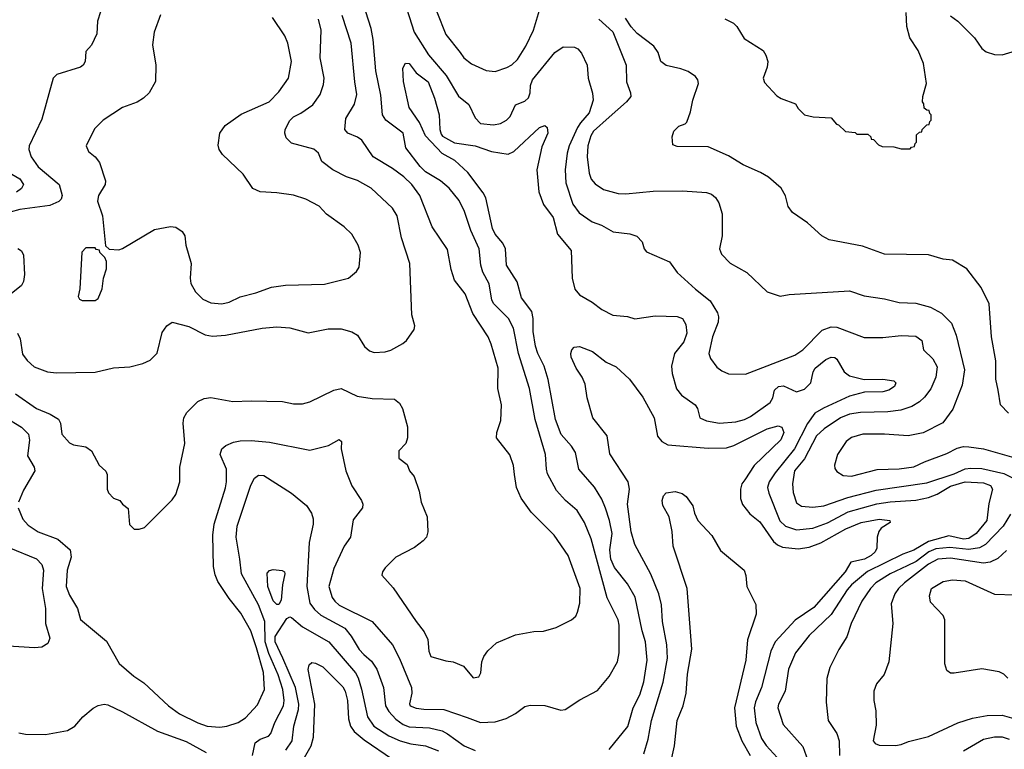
# Model space of a CAD drawing. Extents: x 997028 to 1115134, y 536408 to 618974.
# Tile 240 of 256: x 1068084 to 1073448, y 542999 to 546973. Entities that reach past the tile are written whole.
import ezdxf

# ---------------------------------------------------------------- set-up
doc = ezdxf.new("R2010")
doc.units = 0

msp = doc.modelspace()

# ---------------------------------------------------------------- linework, layer by layer
at = {"layer": '0CON10XD'}
for points in [[(1070177.9, 547075), (1070233.9, 546905), (1070311.8, 546781.8), (1070408.2, 546668.2), (1070475, 546555.5), (1070531.2, 546511.2), (1070565, 546438), (1070595, 546407.1), (1070665, 546400), (1070702.4, 546407.6), (1070736, 546425), (1070755.6, 546445), (1070785, 546508.8), (1070835, 546529.2), (1070855, 546548), (1070865.6, 546575), (1070866.9, 546615), (1070877.5, 546645), (1070999.2, 546795), (1071045, 546824.3), (1071107, 546823), (1071124.3, 546814.3), (1071145, 546790), (1071176, 546725), (1071180, 546655), (1071205, 546572.5), (1071208.9, 546535), (1071186.4, 546465), (1071138.7, 546411.3), (1071122.9, 546385), (1071076.7, 546285), (1071067.3, 546245), (1071054.7, 546155.3), (1071058.6, 546085), (1071097.6, 545967.6), (1071131.3, 545921.3), (1071201.9, 545871.9), (1071253.1, 545853.1), (1071317.6, 545817.6), (1071407.4, 545807.4), (1071445, 545793.8), (1071475, 545762.5), (1071486, 545725), (1071497.9, 545707.9), (1071623.4, 545653.4), (1071666, 545595), (1071765, 545504.5), (1071845, 545442.2), (1071885.9, 545375.9), (1071891.1, 545355), (1071888.5, 545325), (1071858.8, 545245), (1071837.8, 545155), (1071848, 545128), (1071880.9, 545080.9), (1071909.7, 545059.7), (1071945, 545044.4), (1072037.6, 545042.4), (1072305.7, 545145), (1072350, 545175), (1072455, 545281.5), (1072505, 545300.8), (1072535, 545297.7), (1072685, 545242.5), (1072785, 545242), (1072885, 545253.2), (1072965, 545249.2), (1072997.5, 545225), (1073006.7, 545175), (1073057.5, 545125), (1073082.6, 545082.6), (1073074.7, 545025.3), (1073048, 544962), (1073013, 544917), (1072985, 544892.1), (1072943.9, 544866.1), (1072883.9, 544846.1), (1072813.5, 544836.5), (1072665, 544832.8), (1072605, 544823.5), (1072555, 544803.8), (1072465.9, 544744.1), (1072425, 544706.1), (1072358.5, 544581.5), (1072305.3, 544515), (1072294.2, 544445), (1072298.3, 544398.3), (1072315, 544341.4), (1072342.4, 544322.4), (1072405, 544316.9), (1072465, 544325.3), (1072595, 544370.2), (1072749.7, 544410.3), (1073025, 544450), (1073175, 544498.7), (1073235, 544526.1), (1073265, 544531.1), (1073325, 544528.9), (1073445, 544500.7), (1073503, 544473)], [(1068524.3, 547015), (1068508.6, 546965), (1068504.2, 546895), (1068475.8, 546834.2), (1068445, 546800), (1068440, 546745), (1068430, 546725), (1068415, 546714.2), (1068286.1, 546673.9), (1068266.1, 546653.9), (1068205, 546431.2), (1068136.5, 546285), (1068134.5, 546265), (1068147.5, 546225), (1068185, 546171.5), (1068298.5, 546075), (1068315.5, 546015), (1068310.5, 545995), (1068298.3, 545981.7), (1068249.1, 545960.9), (1068085, 545939.7), (1068033.1, 545925)], [(1068075.6, 544315), (1068101.7, 544251.7), (1068129.8, 544219.8), (1068185, 544182.7), (1068292.7, 544142.7), (1068359.6, 544085), (1068365.3, 544045), (1068343.6, 543975), (1068337.7, 543885), (1068355, 543838), (1068398.8, 543765), (1068416, 543706), (1068557.1, 543587.1), (1068626.2, 543466.2), (1068706.6, 543396.6), (1068760.3, 543360.3), (1068895, 543236), (1068955, 543191.4), (1069055, 543142.5), (1069105, 543125.6), (1069175, 543120), (1069212.5, 543125), (1069275, 543145.5), (1069315, 543170), (1069378.9, 543241.1), (1069417.9, 543325), (1069413.2, 543416.8), (1069375, 543551.9), (1069343.4, 543645), (1069289.6, 543739.6), (1069225, 543820), (1069163.8, 543913.8), (1069149.3, 543949.3), (1069140.5, 543995), (1069136.2, 544165), (1069144, 544225), (1069206.2, 544423.8), (1069210.9, 544455), (1069210.4, 544525), (1069175.5, 544605), (1069185.7, 544635), (1069206.9, 544653.1), (1069248.1, 544671.9), (1069285, 544679.6), (1069345, 544680), (1069445, 544671.2), (1069665, 544628.9), (1069765.7, 544654.3), (1069825, 544686.7), (1069837.5, 544675), (1069835.7, 544635), (1069861.5, 544515), (1069894, 544434), (1069945.7, 544355), (1069952.5, 544335), (1069950.8, 544315), (1069901.1, 544248.9), (1069886.7, 544155), (1069851.8, 544105), (1069795, 543984), (1069768.2, 543885), (1069786.6, 543826.6), (1069800.8, 543805), (1069825, 543784.7), (1070005, 543695.5), (1070115, 543567.1), (1070153.3, 543493.3), (1070218.2, 543335), (1070220.7, 543305), (1070206.8, 543246.8), (1070211.9, 543235), (1070243.2, 543223.2), (1070285, 543217.6), (1070395, 543215.9), (1070522, 543172), (1070595, 543145.4), (1070675, 543149.1), (1070735, 543167.5), (1070785, 543193.3), (1070835, 543231.4), (1070865, 543238.9), (1070945, 543238.1), (1071031.7, 543211.7), (1071055, 543216.7), (1071135, 543268), (1071231.2, 543318.8), (1071295, 543396.2), (1071341.4, 543475), (1071349.5, 543525), (1071349.5, 543675), (1071343.5, 543705), (1071284.8, 543824.8), (1071196.7, 544145), (1071160.4, 544235), (1071120.2, 544300.2), (1071058.1, 544355), (1071008.5, 544408.5), (1070960.1, 544500.1), (1070953.1, 544525), (1070948.5, 544605), (1070892.9, 544795), (1070861.2, 544965), (1070802, 545155), (1070773.2, 545293.2), (1070747.5, 545345), (1070667.5, 545425), (1070655.3, 545445), (1070641.8, 545535), (1070607.8, 545597.8), (1070595.3, 545635), (1070587.7, 545725), (1070541.5, 545825), (1070507.3, 545927.3), (1070477.3, 545987.3), (1070424.5, 546055), (1070375.6, 546095.6), (1070295, 546143.5), (1070265, 546173.2), (1070187.3, 546275), (1070173.5, 546355), (1070079.5, 546425), (1070061.2, 546455), (1070051.7, 546561.7), (1070024.7, 546694.7), (1070010.4, 546865), (1069998.5, 546925), (1069969.6, 547015)], [(1070357.3, 547015), (1070405, 546892.5), (1070483.5, 546793.5), (1070504.4, 546765), (1070545, 546731.5), (1070625, 546695.6), (1070675, 546691.5), (1070738.1, 546711.9), (1070765, 546727.5), (1070795, 546756.7), (1070841.2, 546828.8), (1070882.5, 546915), (1070915.9, 547024.1)], [(1072935, 546270), (1072941.7, 546278.3), (1072958.3, 546281.7), (1072961.7, 546298.3), (1072970, 546305), (1072970, 546345), (1072985, 546360), (1072998.3, 546361.7), (1073000, 546375), (1073025, 546400), (1073038.3, 546401.7), (1073041.7, 546418.3), (1073050, 546425), (1073050, 546455), (1073041.7, 546461.7), (1073038.3, 546478.3), (1073025, 546480), (1073011.7, 546491.7), (1073010, 546515), (1073002.5, 546525), (1073003.8, 546555), (1073024.2, 546625.8), (1073008.1, 546735), (1072978, 546805), (1072933.3, 546873.3), (1072917.5, 546935), (1072912.7, 547012.7)], [(1068061.5, 544935), (1068175, 544855.4), (1068250, 544825), (1068295, 544797.5), (1068305.8, 544775), (1068312.9, 544715), (1068355, 544668), (1068377, 544657), (1068445, 544645.6), (1068475, 544624), (1068517, 544547), (1068553.6, 544513.6), (1068560, 544495), (1068560, 544415), (1068567.5, 544395), (1068595, 544367.5), (1068630, 544355), (1068643.6, 544333.6), (1068675, 544310), (1068683, 544223), (1068708.3, 544198.3), (1068735, 544197.5), (1068765, 544207.5), (1068915, 544357.5), (1068933.9, 544386.1), (1068956.2, 544455), (1068956.4, 544536.4), (1068984.2, 544665), (1068974.6, 544775), (1068977.7, 544805), (1068995, 544833.1), (1069055, 544892.5), (1069089.7, 544910.3), (1069125, 544915.6), (1069245, 544892.9), (1069345, 544897.5), (1069515, 544892.9), (1069575, 544880), (1069625, 544880), (1069665, 544892), (1069795, 544955.6), (1069835.7, 544964.3), (1069922.1, 544922.1), (1070005, 544910.5), (1070125, 544905.5), (1070152.9, 544885), (1070168.6, 544855), (1070196.2, 544755), (1070196.2, 544695), (1070186.7, 544665), (1070150, 544625), (1070150, 544585), (1070195, 544550), (1070207.5, 544515), (1070233.3, 544485), (1070260, 544405), (1070270.8, 544345), (1070304.2, 544265), (1070306.8, 544183.2), (1070300, 544155), (1070282, 544135), (1070235, 544098), (1070133.3, 544045), (1070075, 543986.7), (1070060, 543965), (1070057, 543947), (1070119.1, 543879.1), (1070243.1, 543695), (1070288.1, 543638.1), (1070306.8, 543596.8), (1070312.6, 543532.6), (1070324.5, 543504.5), (1070405, 543481.4), (1070445, 543475.8), (1070502.3, 543452.3), (1070555, 543388.8), (1070585, 543393.3), (1070596.2, 543415), (1070601.2, 543475), (1070612, 543505), (1070634, 543535), (1070681.3, 543578.7), (1070785, 543621.9), (1070885, 543640), (1070937.7, 543642.3), (1071007.3, 543662.7), (1071090, 543705), (1071113.8, 543725), (1071123.2, 543746.8), (1071134.5, 543795.5), (1071137.5, 543875), (1071072.5, 544055), (1070995.3, 544165.3), (1070870.3, 544290.3), (1070816.4, 544366.4), (1070790.6, 544425), (1070779.5, 544495), (1070773.3, 544545), (1070755, 544603.3), (1070681.2, 544695), (1070683.8, 544725), (1070705, 544790), (1070708.9, 544875), (1070689.4, 544965), (1070691.4, 545075), (1070651.9, 545205), (1070635.6, 545245), (1070552.7, 545372.7), (1070510.4, 545480.4), (1070453.3, 545555), (1070435, 545612.5), (1070415, 545721.2), (1070330.6, 545845), (1070264.6, 546015), (1070219.6, 546075), (1070177.3, 546117.3), (1070115, 546162.9), (1070010.5, 546225), (1069947.2, 546317.2), (1069925, 546333.4), (1069872.5, 546355), (1069855.6, 546375), (1069861.1, 546435), (1069908, 546512), (1069921.1, 546565), (1069909.1, 546635), (1069889.4, 546845), (1069840.9, 546995)], [(1068285, 545050), (1068495, 545053.5), (1068595, 545076.5), (1068685, 545082.9), (1068755, 545100), (1068795, 545118), (1068833, 545157), (1068860.6, 545269.4), (1068885, 545305.8), (1068915, 545325.6), (1069005, 545301.2), (1069095, 545256.5), (1069135, 545250), (1069205, 545254.4), (1069405, 545292.9), (1069485, 545300), (1069555, 545294.3), (1069655, 545266.9), (1069765, 545288.9), (1069835, 545288.9), (1069893, 545273), (1069925, 545253.8), (1069962.7, 545192.7), (1069988.8, 545168.8), (1070015, 545160), (1070075, 545164.2), (1070106.8, 545173.2), (1070171.7, 545208.3), (1070191.2, 545225), (1070233.3, 545285), (1070236.2, 545305), (1070220, 545365), (1070209.4, 545645), (1070163.4, 545785), (1070140, 545905), (1070115, 545947.1), (1069998, 546055), (1069925, 546096.5), (1069865, 546116.5), (1069790, 546155), (1069730.5, 546200.5), (1069712.5, 546245), (1069687, 546267), (1069565, 546301.1), (1069535, 546329.2), (1069528, 546355), (1069530.3, 546375), (1069555, 546424.4), (1069575, 546443.1), (1069615, 546463.1), (1069681.1, 546508.9), (1069720.6, 546565), (1069739.5, 546620.5), (1069743.1, 546655), (1069721.1, 546765), (1069726.9, 546915), (1069711.1, 546975)], [(1068851.2, 546998.8), (1068817.5, 546905), (1068807.5, 546835), (1068825.6, 546725), (1068823.3, 546636.7), (1068789.2, 546575), (1068758, 546545), (1068725, 546524.4), (1068645, 546494.3), (1068538.8, 546425), (1068491.9, 546378.1), (1068446, 546285), (1068458.8, 546255), (1068495, 546226), (1068519.2, 546195), (1068551.5, 546095), (1068550.5, 546075), (1068512.7, 546015), (1068507.3, 545985), (1068535.9, 545904.1), (1068551.7, 545741.7), (1068572.5, 545722.5), (1068625, 545720), (1068645, 545726.2), (1068819.1, 545830.9), (1068905, 545846.7), (1068935, 545841.9), (1068968.9, 545818.9), (1068984.3, 545795), (1068990, 545745), (1069017.5, 545645), (1069012.2, 545565), (1069016.2, 545536.2), (1069041.3, 545491.3), (1069081.1, 545451.1), (1069125, 545430.5), (1069185, 545424.6)], [(1069185, 545424.6), (1069225, 545433.8), (1069285, 545463.8), (1069371.2, 545485), (1069455, 545515.4), (1069532.4, 545527.6), (1069745, 545533.1), (1069875.8, 545564.2), (1069919.5, 545600.5), (1069933.8, 545625), (1069940, 545705), (1069928, 545745), (1069894, 545805), (1069852, 545845), (1069755, 545914.2), (1069715, 545957.5), (1069643.8, 545995), (1069575, 546016.5), (1069485, 546030.4), (1069395, 546034.6), (1069355, 546053.3), (1069301.5, 546131.5), (1069188.9, 546238.9), (1069170.6, 546265), (1069165, 546290), (1069174.6, 546355.4), (1069202.8, 546397.2), (1069290.9, 546459.1), (1069443.8, 546526.2), (1069495, 546580.6), (1069548.9, 546655), (1069564.5, 546745), (1069544.4, 546845), (1069528.6, 546885), (1069461.2, 546985)], [(1071239.5, 546975), (1071315, 546907.5), (1071387.7, 546725), (1071390, 546635), (1071411.4, 546575), (1071412.5, 546555), (1071390, 546525), (1071295, 546442.3), (1071209.2, 546365), (1071195, 546340.6), (1071178.3, 546285), (1071175.2, 546225), (1071186.7, 546136.7), (1071197.8, 546105), (1071218.1, 546078.1), (1071265, 546047.5), (1071345, 546026.2), (1071386.1, 546023.9), (1071535, 546039.6), (1071695, 546041.1), (1071825, 546030.9), (1071851.9, 546021.9), (1071873.9, 546003.9), (1071892.2, 545975), (1071910.5, 545915), (1071911.1, 545795), (1071896.2, 545725), (1071906.7, 545695), (1071955, 545646.7), (1072045, 545596.7), (1072155, 545490), (1072226.1, 545466.1), (1072275, 545475.8)], [(1073469.7, 544829.7), (1073426.2, 544875), (1073414.3, 544954.3), (1073401.4, 545015), (1073400.5, 545115), (1073377.1, 545245), (1073365.6, 545425.6), (1073322, 545515), (1073243.8, 545615), (1073165, 545662.9), (1073115, 545669.4), (1073035, 545692.9), (1072795.6, 545695.6), (1072675, 545739.2), (1072493.2, 545773.2), (1072453.3, 545795), (1072375.8, 545865.8), (1072293.4, 545923.4), (1072270, 545955), (1072255, 546013.3), (1072232, 546055), (1072163.8, 546115), (1072120.3, 546140.3), (1072025, 546183.1), (1071945, 546231.9), (1071835, 546280), (1071665, 546282.5), (1071641.7, 546291.7), (1071637.5, 546335), (1071647.5, 546365), (1071675, 546392.5), (1071710, 546405), (1071717.5, 546415), (1071738.8, 546471.2), (1071750.8, 546535), (1071781.4, 546625), (1071778.6, 546645), (1071765, 546662.5), (1071725, 546690), (1071685.6, 546705.6), (1071605, 546724.2), (1071576.7, 546745), (1071561.2, 546795), (1071538.6, 546828.6), (1071447.7, 546897.7), (1071414.2, 546934.2), (1071385, 546980.6)], [(1071925, 546976.7), (1071973.1, 546953.1), (1071990.6, 546935), (1072030.3, 546870.3), (1072133.8, 546805), (1072149.1, 546779.1), (1072159.2, 546745), (1072156, 546715), (1072134, 546655), (1072141.2, 546631.2), (1072207.7, 546557.7), (1072232.7, 546542.7), (1072310, 546515), (1072325, 546490), (1072360, 546455), (1072406.4, 546443.6), (1072505, 546437.5), (1072533.6, 546403.6), (1072545, 546400), (1072583, 546363), (1072635, 546357.5), (1072645, 546350), (1072705, 546350), (1072720, 546335), (1072721.7, 546321.7), (1072735, 546320), (1072761.7, 546291.7), (1072783, 546283), (1072845, 546280), (1072885, 546270), (1072935, 546270)], [(1073154.7, 546994.7), (1073194.5, 546964.5), (1073284.5, 546874.5), (1073324.3, 546815), (1073348.3, 546798.3), (1073395, 546782.5), (1073435, 546780.5), (1073575, 546823.8)], [(1071295, 542997.1), (1071396.3, 543123.7), (1071426.8, 543225), (1071461.5, 543295), (1071484.2, 543365.8), (1071502.4, 543485), (1071492.9, 543585), (1071474.2, 543645), (1071437.3, 543827.3), (1071395, 543899.4), (1071325, 543988.9), (1071304.8, 544035), (1071299.5, 544085), (1071311.4, 544175), (1071297.8, 544245), (1071275, 544312), (1071255, 544360.8), (1071215, 544426.9), (1071129.5, 544525), (1071110.9, 544615), (1071089.7, 544649.7), (1071033.9, 544713.9), (1071003.2, 544795), (1070962.8, 545012.8), (1070940.9, 545085), (1070906.6, 545155), (1070894.7, 545195), (1070881.8, 545275), (1070880.9, 545345), (1070873.8, 545383.8), (1070817.8, 545457.8), (1070793.3, 545545), (1070735.5, 545635), (1070730, 545725), (1070715.9, 545755.9), (1070674.6, 545805), (1070659.2, 545835), (1070622.7, 546002.7), (1070609.1, 546029.1), (1070525, 546140), (1070455, 546205.7), (1070385, 546244.4), (1070295, 546340), (1070262.9, 546412.9), (1070205.6, 546495), (1070174.6, 546635.4), (1070171.5, 546708.5), (1070185, 546735.7), (1070205, 546734.4), (1070244.2, 546684.2), (1070309.2, 546635), (1070343.5, 546545), (1070368.6, 546455), (1070372.9, 546375), (1070379.7, 546349.7), (1070388.1, 546338.1), (1070452.2, 546302.2), (1070565.2, 546285.2), (1070655, 546255.5), (1070745, 546240.6), (1070775, 546255.7), (1070915, 546385.8), (1070945, 546396), (1070957.5, 546385), (1070960.6, 546355), (1070929.3, 546280.7), (1070900.5, 546155), (1070912.2, 546035), (1070936.8, 545966.8), (1070990.8, 545895), (1071013.8, 545803.8), (1071088.6, 545715), (1071092.9, 545565), (1071108, 545505), (1071133.3, 545475), (1071203.3, 545435), (1071255, 545393.8), (1071315, 545364), (1071395, 545356.2), (1071435, 545344), (1071545, 545360), (1071665, 545356.4), (1071695.3, 545345.3), (1071712.9, 545312.9), (1071717.5, 545265), (1071701.2, 545218.8), (1071650.5, 545155), (1071634.6, 545085), (1071639.2, 545045), (1071661.5, 544961.5), (1071688.3, 544928.3), (1071764.3, 544874.3), (1071776.2, 544855), (1071788.8, 544805), (1071825, 544788.9), (1071895.4, 544775.4), (1071985, 544783.1), (1072032.5, 544795), (1072065, 544810.9), (1072172.7, 544887.3), (1072187.2, 544912.8), (1072195.7, 544955), (1072216.7, 544975), (1072245, 544978.1), (1072315, 544946.8), (1072358.8, 544961.2), (1072394.3, 544995), (1072405.6, 545055), (1072416.9, 545075), (1072475, 545121.8), (1072505, 545134.5), (1072525, 545132.2), (1072535, 545124.4), (1072575, 545054.3), (1072603.5, 545033.5), (1072685, 545012.7), (1072785.4, 545015.4), (1072846.7, 545005), (1072856.7, 544995), (1072848.8, 544975), (1072818.8, 544955), (1072785, 544946.5), (1072686.2, 544943.8), (1072605, 544922.9), (1072462.5, 544857.5), (1072415, 544828.9), (1072375.7, 544774.3), (1072305.2, 544635), (1072199.6, 544505), (1072166.2, 544455), (1072157.9, 544425), (1072165, 544393.8), (1072225, 544242.5), (1072254.8, 544214.8), (1072315, 544193.7), (1072405, 544202.6), (1072485, 544231.7), (1072597.1, 544292.9), (1072753.7, 544336.3), (1072825, 544346.4), (1072965, 544356.1), (1073035, 544370.9), (1073081.3, 544388.7), (1073155, 544432.7), (1073235, 544455.2), (1073335, 544450.2), (1073372.2, 544435), (1073382.7, 544415), (1073363.1, 544336.9), (1073352.9, 544245), (1073293.4, 544175), (1073255, 544147.8), (1073225, 544143.6), (1073145, 544161.9), (1073035, 544131.3), (1072955, 544083.2), (1072895, 544061.7), (1072702.1, 543967.9), (1072614.9, 543895.1), (1072591.6, 543868.4), (1072505, 543733.1), (1072385, 543619.2), (1072309.6, 543525), (1072271.5, 543435), (1072254.6, 543315), (1072217.5, 543245), (1072214.5, 543225), (1072242.5, 543135), (1072350.4, 543015), (1072378.2, 542938.2)], [(1067965.8, 546175), (1068085, 546106.1), (1068104.5, 546075), (1068095, 546053.1), (1068067.4, 546032.6)], [(1068075, 545726.7), (1068095, 545714.2), (1068105, 545690), (1068110, 545585), (1068105, 545546.7), (1068094.5, 545525), (1067981.5, 545435)], [(1068495, 545442.5), (1068512.5, 545455), (1068533.9, 545506.1), (1068541.2, 545565), (1068556.7, 545615), (1068557.5, 545655), (1068548.3, 545678.3), (1068520, 545705), (1068518.3, 545718.3), (1068501.7, 545721.7), (1068495, 545730), (1068445, 545730), (1068422.5, 545707.5), (1068412.3, 545507.7), (1068402.5, 545465), (1068410.7, 545450.7), (1068425, 545443.3), (1068495, 545442.5)], [(1072275, 545475.8), (1072605, 545496.7), (1072685, 545468.6), (1072795, 545452.9), (1072875, 545432.5), (1072965, 545428.5), (1073045, 545407.5), (1073105, 545374.4), (1073159.9, 545319.9), (1073185.8, 545255), (1073231.5, 545065), (1073218.5, 544981.5), (1073167.8, 544852.2), (1073113.4, 544776.6), (1073005, 544722.5), (1072923, 544707), (1072795, 544715.5), (1072677.5, 544715), (1072615, 544696.9), (1072585.4, 544674.6), (1072538.6, 544605), (1072523, 544547), (1072525, 544527.5), (1072535, 544511.2), (1072569.8, 544489.8), (1072615, 544487.3), (1072755, 544523.8), (1072875, 544526.4), (1072955, 544536.7), (1073013.3, 544565), (1073135, 544609.2), (1073190.7, 544639.3), (1073225, 544648.2), (1073255, 544647.3), (1073335, 544635.3), (1073652, 544545)], [(1068071.8, 545265), (1068087.1, 545235), (1068100.2, 545150.2), (1068125, 545116), (1068162.6, 545082.6), (1068235, 545055.7), (1068285, 545050)], [(1071484.6, 542975), (1071507.5, 543055), (1071525.3, 543155), (1071589.2, 543365), (1071612.6, 543495), (1071608.6, 543568.6), (1071585.4, 543694.6), (1071581.1, 543785), (1071565.3, 543845.3), (1071522.7, 543952.7), (1071435, 544114), (1071415, 544183.3), (1071394.7, 544335), (1071405.4, 544415), (1071399.1, 544455), (1071298.3, 544608.3), (1071285, 544706.7), (1071205.7, 544805), (1071175.9, 544914.1), (1071165, 544987.5), (1071148, 545025), (1071114.6, 545074.6), (1071088.1, 545135), (1071085.6, 545155), (1071091.4, 545175), (1071105, 545188.6), (1071133.3, 545193.3), (1071203.8, 545165), (1071278, 545108), (1071332.6, 545082.6), (1071406, 545015), (1071477.8, 544917.8), (1071539.6, 544805), (1071557.8, 544705), (1071581.4, 544675), (1071615, 544656.5), (1071835, 544638.5), (1071935, 544641.8), (1071975, 544653.9), (1072155, 544743.9), (1072215, 544760.6), (1072235, 544754.2), (1072246.2, 544725), (1072229.6, 544685), (1072084.8, 544545.2), (1072033.6, 544466.4), (1072017.5, 544445), (1072010.5, 544415), (1072011.1, 544365), (1072021.7, 544331.7), (1072060.6, 544280.6), (1072115, 544237.8), (1072190.7, 544130.7), (1072211.9, 544111.9), (1072239.6, 544099.6), (1072325, 544090.3), (1072385, 544099.7), (1072447.3, 544122.7), (1072585, 544200.2), (1072667.5, 544235), (1072765, 544253.1), (1072823.8, 544245), (1072826, 544235), (1072777.4, 544202.6), (1072764, 544186), (1072754.7, 544155.3), (1072753.2, 544095), (1072743.9, 544075), (1072722.3, 544055), (1072685.5, 544035), (1072612.2, 544017.8), (1072580.8, 543965), (1072409.3, 543770.7), (1072308.4, 543701.6), (1072199.6, 543585), (1072176.2, 543533.8), (1072124.3, 543335.7), (1072091.7, 543258.3), (1072084.8, 543225), (1072094.2, 543145), (1072125, 543058.6), (1072150.1, 543020.1), (1072211.1, 542955)], [(1068005, 544808.5), (1068095, 544754), (1068131.8, 544715), (1068137.9, 544682.1), (1068126.6, 544596.6), (1068163.1, 544535), (1068166.9, 544515), (1068105, 544410), (1068078.5, 544345)], [(1069352.7, 542965), (1069367.1, 543035), (1069394, 543055), (1069438.8, 543071.2), (1069452.9, 543085), (1069473.4, 543145), (1069521, 543235), (1069524.3, 543265), (1069517.7, 543325), (1069492.2, 543405), (1069440.7, 543520.7), (1069421.8, 543585), (1069420.2, 543695), (1069384.3, 543785), (1069293.2, 543955), (1069283.5, 544035), (1069264.1, 544155), (1069269.6, 544215), (1069342.9, 544437.1), (1069362.5, 544475), (1069385, 544492), (1069415, 544490.8), (1069565, 544394), (1069647.4, 544327.4), (1069674.4, 544285), (1069683.5, 544255), (1069683.5, 544225), (1069661.5, 544125), (1069647.6, 543885), (1069664.6, 543795), (1069689.9, 543759.9), (1069725, 543730), (1069855, 543659.6), (1069889.7, 543615), (1069932.9, 543542.9), (1069958.9, 543515), (1069999.7, 543479.7), (1070029.3, 543435), (1070066.8, 543335), (1070076.9, 543235), (1070094.4, 543204.4), (1070133.4, 543163.4), (1070173.9, 543133.9), (1070205, 543121.1), (1070315.7, 543115.7), (1070385, 543098.7), (1070415, 543083.9), (1070505, 543017.5), (1070565, 542992.1)], [(1071623.5, 542895), (1071651.2, 543018.8), (1071665.5, 543155), (1071697.5, 543235), (1071715.4, 543305), (1071721.9, 543408.1), (1071744.6, 543545), (1071719.5, 543875), (1071644.5, 544105), (1071638.6, 544185), (1071622.5, 544265), (1071587.3, 544327.3), (1071584, 544355), (1071590.8, 544379.2), (1071605, 544396.7), (1071655, 544403.8), (1071692.7, 544392.7), (1071713.8, 544375), (1071751.2, 544325), (1071760, 544285), (1071778, 544245), (1071854.3, 544164.3), (1071900.9, 544080.9), (1072031.2, 543975), (1072040, 543945), (1072044.3, 543885), (1072095, 543787.5), (1072095.9, 543735.9), (1072048.8, 543595), (1072040.4, 543485), (1071977.1, 543225), (1071986.7, 543125), (1072018.4, 543045), (1072063.5, 542965)], [(1073480.6, 544279.4), (1073441.1, 544215), (1073345.8, 544114.2), (1073313.3, 544096.7), (1073255, 544086.6), (1073151.1, 544098.9), (1073075, 544091.3), (1073035.8, 544075), (1072968, 544022), (1072918.3, 543998.3), (1072826.2, 543955), (1072748, 543905), (1072718, 543875), (1072671.3, 543805), (1072613.6, 543685), (1072588.9, 543611.1), (1072546.6, 543543.4), (1072497.1, 543445), (1072480, 543385), (1072477.5, 543255), (1072487.5, 543155), (1072535.6, 543085), (1072548.5, 543045), (1072550.5, 542965)], [(1068025, 544097.7), (1068175.9, 544035.9), (1068204.4, 544005), (1068214.6, 543974.6), (1068207.2, 543875), (1068225.3, 543765), (1068225.4, 543685), (1068248.1, 543605), (1068237.1, 543575), (1068205.5, 543554.5), (1068165, 543551.5), (1067995, 543562.4)], [(1073458.6, 544081.4), (1073411.5, 544038.5), (1073370.9, 544019.1), (1073335, 544012.5), (1073155, 544040.3), (1073085, 544034.1), (1073035, 544007.9), (1072903.5, 543906.5), (1072871.1, 543875), (1072851.5, 543845), (1072831.3, 543791.3), (1072839.6, 543685), (1072818, 543475), (1072792.7, 543407.3), (1072751.8, 543355), (1072737.1, 543315), (1072737.3, 543265), (1072747.9, 543207.9), (1072749.7, 543130.3), (1072733.8, 543045), (1072745, 543030), (1072765, 543022), (1072855, 543020), (1072885, 543026), (1072925, 543041.9), (1073035, 543069.5), (1073195, 543142.7), (1073275, 543169.4), (1073355, 543182.4), (1073435, 543184.7), (1073525, 543159.2)], [(1069485, 543787.5), (1069465, 543807.1), (1069436.2, 543885), (1069432.2, 543957.8), (1069445, 543972.5), (1069465, 543977.8), (1069513.1, 543973.1), (1069526, 543965), (1069529.2, 543955), (1069515.4, 543895), (1069508.8, 543811.2), (1069495, 543788), (1069485, 543787.5)], [(1073466.7, 543386.7), (1073445, 543408.6), (1073420.3, 543420.3), (1073325, 543438.1), (1073173.9, 543413.9), (1073155, 543413.8), (1073135, 543427.5), (1073123.8, 543465), (1073123.3, 543705), (1073115, 543727.5), (1073045, 543800), (1073040, 543835), (1073051.2, 543875), (1073115, 543913.3), (1073165, 543922.5), (1073235, 543917.1), (1073395, 543844.2), (1073505, 543840.6)], [(1069517, 543495), (1069476.7, 543585), (1069475.9, 543614.1), (1069538.8, 543711.2), (1069555, 543720.6), (1069565, 543717.5), (1069625, 543665.3), (1069768.2, 543585), (1069914, 543415), (1069928.5, 543388.5), (1069946.6, 543326.6), (1069978.4, 543175), (1070013.1, 543125), (1070095, 543071.9), (1070155.9, 543045.9), (1070215, 543028.3), (1070295, 543018.6), (1070365, 542990.8)], [(1069534.7, 542995), (1069568.4, 543045), (1069576.7, 543125), (1069602.4, 543215), (1069605.2, 543245), (1069587, 543335), (1069517, 543495)], [(1069628.9, 542941.1), (1069672.3, 543017.7), (1069684.7, 543065), (1069692.7, 543245), (1069655.7, 543434.3), (1069660.6, 543459.4), (1069675, 543472), (1069695, 543468.6), (1069735, 543447.8), (1069845, 543340), (1069857.6, 543315), (1069869.8, 543265), (1069875.8, 543165), (1069885.3, 543125), (1069905.9, 543095.9), (1069960.6, 543050.6), (1070115, 542944.7)], [(1068078.7, 543088.7), (1068115, 543080.6), (1068225, 543080), (1068345, 543101.9), (1068385.4, 543124.6), (1068428.6, 543175), (1068485, 543222.5), (1068512.6, 543237.4), (1068545, 543244.4), (1068565, 543240.6), (1068645, 543203.6), (1068835, 543098.3), (1068991, 543041), (1069100.8, 542980.8)], [(1073225, 542990.4), (1073335, 543053.8), (1073395, 543067.2), (1073436.4, 543066.4), (1073474.2, 543055)]]:
    msp.add_lwpolyline(points, dxfattribs=at)

doc.saveas('drawing.dxf')
